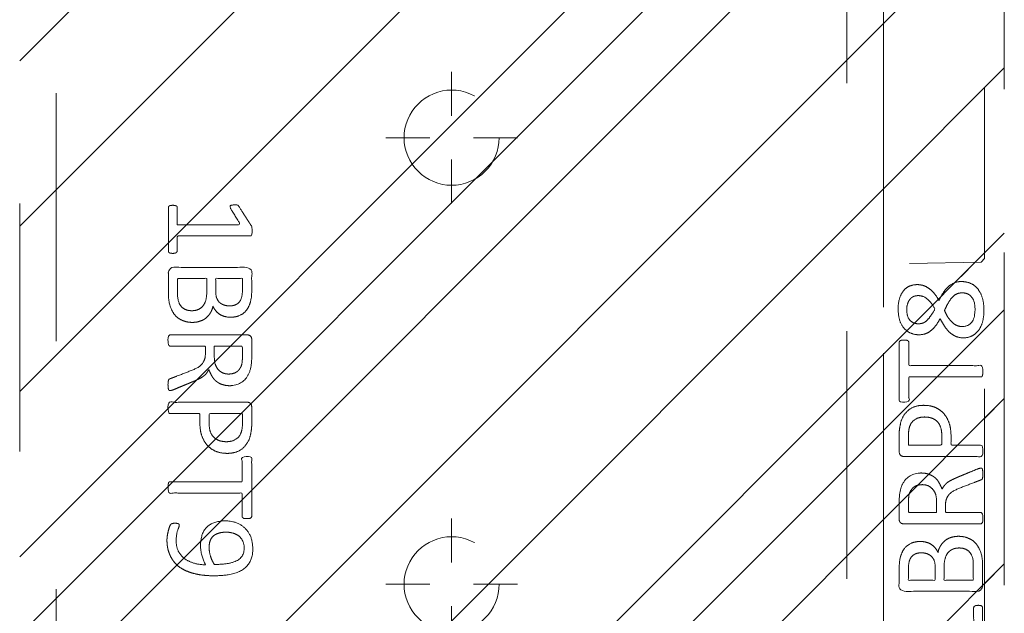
# Model space of a CAD drawing. Header units: inches. Extents: x -462 to -288, y -230 to 11.
# Tile 39 of 58: x -359.27 to -353.98, y -7.83 to -4.64. Entities that reach past the tile are written whole.
import ezdxf

# ---------------------------------------------------------------- set-up
doc = ezdxf.new("R2010")
doc.units = ezdxf.units.IN
doc.header["$LTSCALE"] = 32
doc.header["$MEASUREMENT"] = 0
doc.header["$PDMODE"] = 1
doc.header["$PDSIZE"] = -2
doc.linetypes.add('Dash Style-1', pattern=[0.083328, 0.041656, -0.041672])
for name, color, linetype, lineweight in [('DashLine', 7, 'Dash Style-1', 13), ('DashLineFill', 7, 'Dash Style-1', 13), ('Drawing', 7, 'Continuous', 18), ('Metal-DeskStructure', 7, 'Continuous', 13), ('None', 7, 'Continuous', 18), ('SolidLine', 7, 'Continuous', 15), ('WasteShelf_H', 7, 'Continuous', 18)]:
    doc.layers.add(name, color=color, linetype=linetype, lineweight=lineweight)
pattern_1 = [(45, (0, 0), (-1.61301565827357, 1.935715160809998), []), (45, (-1.0608, 1.0608), (-0.4723460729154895, 0.4167612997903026), [])]

# ---------------------------------------------------------------- blocks, each defined once
blk = doc.blocks.new('Group-46')
at = {"layer": 'DashLine'}
for p, q in [((0.0001991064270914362, 3.818897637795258), (0.0001991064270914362, 4.055118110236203)), ((-0.117911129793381, 3.700787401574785), (-0.3541316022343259, 3.700787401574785)), ((0.1183093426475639, 3.700787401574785), (0.3545298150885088, 3.700787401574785)), ((0.0001991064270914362, 3.582677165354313), (0.0001991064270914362, 3.346456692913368))]:
    blk.add_line(p, q, dxfattribs=at)
at = {"layer": 'DashLine', "flags": 128}
blk.add_lwpolyline([(-0.2557064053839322, 3.700787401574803), (-0.254474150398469, 3.725870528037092), (-0.2507892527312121, 3.750712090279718), (-0.2446871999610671, 3.775072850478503), (-0.2362267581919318, 3.798718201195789), (-0.2254894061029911, 3.821420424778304), (-0.2125785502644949, 3.842960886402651), (-0.1976185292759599, 3.863132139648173), (-0.180753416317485, 3.881739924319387), (-0.1621456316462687, 3.898605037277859), (-0.1419743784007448, 3.913565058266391), (-0.1204339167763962, 3.926475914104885), (-0.09773169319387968, 3.937213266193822), (-0.07408634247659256, 3.945673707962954), (-0.04972558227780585, 3.951775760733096), (-0.02488402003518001, 3.955460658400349), (0.0001991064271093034, 3.956692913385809), (0.02528223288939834, 3.955460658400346), (0.05012379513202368, 3.951775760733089), (0.07448455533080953, 3.945673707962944), (0.09812990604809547, 3.937213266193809), (0.1208321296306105, 3.926475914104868), (0.1423725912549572, 3.913565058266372), (0.1625438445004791, 3.898605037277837), (0.181151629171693, 3.881739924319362), (0.1980167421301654, 3.863132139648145), (0.2129767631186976, 3.842960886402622), (0.2258876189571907, 3.821420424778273), (0.2366249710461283, 3.798718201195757), (0.2450854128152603, 3.775072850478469), (0.2511874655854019, 3.750712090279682), (0.2548723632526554, 3.725870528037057), (0.2561046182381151, 3.700787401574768), (0.2548723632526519, 3.675704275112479), (0.251187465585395, 3.650862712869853), (0.24508541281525, 3.626501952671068), (0.2366249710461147, 3.602856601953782), (0.2258876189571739, 3.580154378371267), (0.2129767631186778, 3.55861391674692), (0.1980167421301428, 3.538442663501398), (0.1811516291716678, 3.519834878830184), (0.1625438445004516, 3.502969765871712), (0.1423725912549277, 3.488009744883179), (0.1208321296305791, 3.475098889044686), (0.09812990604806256, 3.464361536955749), (0.07448455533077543, 3.455901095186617), (0.05012379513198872, 3.449799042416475), (0.02528223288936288, 3.446114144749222), (0.0001991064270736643, 3.444881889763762), (-0.02488402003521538, 3.446114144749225), (-0.04972558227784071, 3.449799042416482), (-0.07408634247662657, 3.455901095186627), (-0.09773169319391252, 3.464361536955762), (-0.1204339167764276, 3.475098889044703), (-0.1419743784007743, 3.488009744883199), (-0.1621456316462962, 3.502969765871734), (-0.1807534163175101, 3.519834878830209), (-0.1976185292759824, 3.538442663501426), (-0.2125785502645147, 3.558613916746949), (-0.2254894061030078, 3.580154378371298), (-0.2362267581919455, 3.602856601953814), (-0.2446871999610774, 3.626501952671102), (-0.250789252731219, 3.650862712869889), (-0.2544741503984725, 3.675704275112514)], close=True, dxfattribs=at)
blk = doc.blocks.new('Group-47')
at = {"layer": 'DashLine'}
for p, q in [((0.0001991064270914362, 6.220472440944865), (0.0001991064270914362, 6.456692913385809)), ((-0.117911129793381, 6.102362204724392), (-0.3541316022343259, 6.102362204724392)), ((0.1183093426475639, 6.102362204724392), (0.3545298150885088, 6.102362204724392)), ((0.0001991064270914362, 5.984251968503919), (0.0001991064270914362, 5.748031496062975))]:
    blk.add_line(p, q, dxfattribs=at)
at = {"layer": 'DashLine', "flags": 128}
blk.add_lwpolyline([(-0.2557064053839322, 6.10236220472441), (-0.254474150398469, 6.127445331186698), (-0.2507892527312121, 6.152286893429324), (-0.2446871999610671, 6.17664765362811), (-0.2362267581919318, 6.200293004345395), (-0.2254894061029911, 6.22299522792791), (-0.2125785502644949, 6.244535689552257), (-0.1976185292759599, 6.264706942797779), (-0.180753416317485, 6.283314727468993), (-0.1621456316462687, 6.300179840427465), (-0.1419743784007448, 6.315139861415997), (-0.1204339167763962, 6.328050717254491), (-0.09773169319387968, 6.338788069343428), (-0.07408634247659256, 6.347248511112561), (-0.04972558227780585, 6.353350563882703), (-0.02488402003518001, 6.357035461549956), (0.0001991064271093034, 6.358267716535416), (0.02528223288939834, 6.357035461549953), (0.05012379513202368, 6.353350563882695), (0.07448455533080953, 6.34724851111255), (0.09812990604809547, 6.338788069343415), (0.1208321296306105, 6.328050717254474), (0.1423725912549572, 6.315139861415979), (0.1625438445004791, 6.300179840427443), (0.181151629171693, 6.283314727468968), (0.1980167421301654, 6.264706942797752), (0.2129767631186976, 6.244535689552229), (0.2258876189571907, 6.222995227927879), (0.2366249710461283, 6.200293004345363), (0.2450854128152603, 6.176647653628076), (0.2511874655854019, 6.152286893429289), (0.2548723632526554, 6.127445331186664), (0.2561046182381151, 6.102362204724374), (0.2548723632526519, 6.077279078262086), (0.251187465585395, 6.05243751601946), (0.24508541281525, 6.028076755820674), (0.2366249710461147, 6.004431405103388), (0.2258876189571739, 5.981729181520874), (0.2129767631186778, 5.960188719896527), (0.1980167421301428, 5.940017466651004), (0.1811516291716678, 5.921409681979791), (0.1625438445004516, 5.904544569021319), (0.1423725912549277, 5.889584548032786), (0.1208321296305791, 5.876673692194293), (0.09812990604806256, 5.865936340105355), (0.07448455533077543, 5.857475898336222), (0.05012379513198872, 5.851373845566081), (0.02528223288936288, 5.847688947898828), (0.0001991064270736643, 5.846456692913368), (-0.02488402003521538, 5.847688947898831), (-0.04972558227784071, 5.851373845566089), (-0.07408634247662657, 5.857475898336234), (-0.09773169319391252, 5.865936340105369), (-0.1204339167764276, 5.876673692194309), (-0.1419743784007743, 5.889584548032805), (-0.1621456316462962, 5.904544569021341), (-0.1807534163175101, 5.921409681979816), (-0.1976185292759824, 5.940017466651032), (-0.2125785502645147, 5.960188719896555), (-0.2254894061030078, 5.981729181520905), (-0.2362267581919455, 6.00443140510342), (-0.2446871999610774, 6.028076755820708), (-0.250789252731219, 6.052437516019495), (-0.2544741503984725, 6.07727907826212)], close=True, dxfattribs=at)
blk = doc.blocks.new('Group-49')
at = {"layer": 'SolidLine', "color": 7}
for points, knots in [([(1.282296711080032, 6.056467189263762), (1.31182291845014, 6.056467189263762), (1.370878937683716, 6.049085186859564), (1.426242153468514, 6.032475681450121), (1.474225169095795, 6.004793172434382), (1.509289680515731, 5.962348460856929), (1.531433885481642, 5.903292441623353), (1.531433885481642, 5.849774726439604), (1.525897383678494, 5.822092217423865), (1.517594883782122, 5.788873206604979), (1.509289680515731, 5.777800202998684), (1.498216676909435, 5.774109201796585), (1.481607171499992, 5.774109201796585), (1.472379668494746, 5.775954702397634), (1.466843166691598, 5.777800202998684), (1.464997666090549, 5.781491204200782), (1.464997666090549, 5.788873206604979), (1.470534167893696, 5.801791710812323), (1.477916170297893, 5.823937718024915), (1.481607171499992, 5.851618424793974), (1.481607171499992, 5.903292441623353), (1.455770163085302, 5.951275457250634), (1.413323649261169, 5.980801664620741), (1.356114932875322, 5.997411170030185), (1.322895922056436, 5.997411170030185), (1.333968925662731, 5.978956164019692), (1.350578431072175, 5.927283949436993), (1.350578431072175, 5.857154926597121), (1.330277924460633, 5.805482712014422), (1.295213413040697, 5.775954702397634), (1.247232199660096, 5.76119069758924), (1.18817618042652, 5.76119069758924), (1.134658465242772, 5.779645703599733), (1.094057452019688, 5.816555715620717), (1.070065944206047, 5.871918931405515), (1.070065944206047, 5.940202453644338), (1.082984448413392, 5.982647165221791), (1.110666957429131, 6.015866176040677), (1.147576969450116, 6.038012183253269), (1.195558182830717, 6.050930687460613), (1.250923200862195, 6.056467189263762), (1.282296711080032, 6.056467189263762)], [0, 0, 0, 0.05434160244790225, 0.1086832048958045, 0.1630248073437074, 0.2173664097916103, 0.2717080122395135, 0.3260496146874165, 0.3467486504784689, 0.3674476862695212, 0.4088457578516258, 0.4295447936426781, 0.4502438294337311, 0.4668030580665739, 0.4833622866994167, 0.4999215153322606, 0.5164807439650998, 0.5330399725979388, 0.5495992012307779, 0.566158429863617, 0.5827176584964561, 0.6125242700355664, 0.6423308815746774, 0.6721374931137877, 0.7019441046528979, 0.7019441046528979, 0.7212553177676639, 0.74056653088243, 0.7620234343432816, 0.7834803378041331, 0.8049372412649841, 0.8263941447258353, 0.8478510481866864, 0.8693079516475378, 0.8907648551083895, 0.912221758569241, 0.9268514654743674, 0.9414811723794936, 0.9561108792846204, 0.970740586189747, 0.9853702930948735, 1, 1, 1]), ([(1.276760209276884, 5.995565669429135), (1.232468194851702, 5.995565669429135), (1.141116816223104, 5.978957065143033), (1.116203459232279, 5.929129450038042), (1.116203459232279, 5.884837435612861), (1.132812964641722, 5.851618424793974), (1.160495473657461, 5.831319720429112), (1.195558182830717, 5.822092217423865), (1.234313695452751, 5.822092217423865), (1.267532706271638, 5.831319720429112), (1.291522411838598, 5.849774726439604), (1.304440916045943, 5.881146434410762), (1.304440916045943, 5.930974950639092), (1.28783321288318, 5.978956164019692), (1.276760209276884, 5.995565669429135)], [0, 0, 0, 0.06600660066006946, 0.1980198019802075, 0.2640264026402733, 0.3300330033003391, 0.3960396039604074, 0.4620462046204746, 0.5280528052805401, 0.6006600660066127, 0.6732673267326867, 0.7458745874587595, 0.8184818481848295, 0.9092409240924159, 1, 1, 1]), ([(1.101439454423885, 5.748206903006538), (1.107437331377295, 5.748206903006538), (1.118048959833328, 5.748206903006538), (1.123585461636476, 5.744515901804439), (1.127276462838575, 5.738979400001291), (1.127276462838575, 5.674387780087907), (1.127276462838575, 5.611641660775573), (1.321051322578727, 5.611641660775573), (1.518517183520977, 5.611641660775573), (1.522208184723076, 5.607950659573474), (1.524053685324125, 5.600568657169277), (1.525897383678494, 5.589495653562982), (1.525897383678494, 5.572886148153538), (1.524053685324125, 5.561813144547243), (1.522208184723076, 5.554431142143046), (1.518517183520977, 5.550740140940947), (1.321051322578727, 5.550740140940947), (1.127276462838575, 5.550740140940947), (1.127276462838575, 5.487994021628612), (1.127276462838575, 5.423402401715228), (1.123585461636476, 5.417865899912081), (1.118048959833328, 5.416020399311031), (1.108821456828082, 5.414174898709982), (1.095902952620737, 5.414174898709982), (1.084829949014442, 5.416020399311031), (1.079293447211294, 5.417865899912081), (1.075602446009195, 5.423402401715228), (1.075602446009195, 5.581190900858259), (1.075602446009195, 5.738979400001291), (1.079293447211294, 5.744515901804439), (1.084829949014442, 5.748206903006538), (1.095902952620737, 5.748206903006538), (1.101439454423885, 5.748206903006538)], [0, 0, 0, 0.003046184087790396, 0.005389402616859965, 0.007732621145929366, 0.01007583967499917, 0.08974412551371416, 0.08974412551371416, 0.3357786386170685, 0.3404650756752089, 0.3451515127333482, 0.3498379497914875, 0.3545243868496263, 0.3603824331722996, 0.3662404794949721, 0.3720985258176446, 0.3779565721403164, 0.6854997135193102, 0.6854997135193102, 0.7850850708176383, 0.7880140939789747, 0.7909431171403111, 0.7938721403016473, 0.7968011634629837, 0.798997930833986, 0.8011946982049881, 0.8033914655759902, 0.8055882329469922, 0.9912129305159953, 0.9934096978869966, 0.9956064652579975, 0.9978032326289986, 1, 1, 1]), ([(1.206631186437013, 5.398269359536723), (1.241695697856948, 5.398269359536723), (1.295213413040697, 5.376123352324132), (1.332123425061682, 5.335522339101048), (1.354269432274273, 5.276468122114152), (1.354269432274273, 5.209107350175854), (1.354269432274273, 5.184193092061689), (1.434547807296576, 5.184193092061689), (1.518517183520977, 5.184193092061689), (1.522208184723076, 5.180503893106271), (1.524053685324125, 5.173121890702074), (1.525897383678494, 5.162048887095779), (1.525897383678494, 5.145439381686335), (1.524053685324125, 5.134366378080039), (1.522208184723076, 5.126984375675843), (1.518517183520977, 5.123293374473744), (1.308132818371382, 5.123293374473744), (1.08852095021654, 5.123293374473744), (1.075602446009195, 5.138057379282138), (1.075602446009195, 5.195266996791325), (1.075602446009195, 5.258013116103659), (1.079293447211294, 5.28385012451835), (1.086675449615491, 5.320758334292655), (1.108821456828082, 5.357668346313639), (1.140194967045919, 5.385350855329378), (1.182639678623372, 5.398269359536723), (1.206631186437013, 5.398269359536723)], [0, 0, 0, 0.0662675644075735, 0.132535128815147, 0.1988026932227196, 0.2650702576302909, 0.3039664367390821, 0.3039664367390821, 0.4292971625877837, 0.4350595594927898, 0.4408219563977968, 0.4465843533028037, 0.4523467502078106, 0.456956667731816, 0.4615665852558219, 0.4661765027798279, 0.4707864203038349, 0.7289384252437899, 0.7450731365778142, 0.7612078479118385, 0.8451067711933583, 0.8709223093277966, 0.8967378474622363, 0.9225533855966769, 0.9483689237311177, 0.9741844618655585, 1, 1, 1]), ([(1.21216768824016, 5.335522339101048), (1.184485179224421, 5.335522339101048), (1.147576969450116, 5.315221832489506), (1.130967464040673, 5.285695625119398), (1.125430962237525, 5.254322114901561), (1.125430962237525, 5.210952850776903), (1.125430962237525, 5.184193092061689), (1.214935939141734, 5.184193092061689), (1.304440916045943, 5.184193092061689), (1.304440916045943, 5.210952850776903), (1.304440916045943, 5.263549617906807), (1.291522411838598, 5.300457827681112), (1.265687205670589, 5.324449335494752), (1.232468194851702, 5.335522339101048), (1.21216768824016, 5.335522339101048)], [0, 0, 0, 0.05309765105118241, 0.1061953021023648, 0.1592929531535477, 0.2123906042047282, 0.2979368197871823, 0.2979368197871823, 0.5840684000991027, 0.5840684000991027, 0.669614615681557, 0.7522109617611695, 0.834807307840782, 0.9174036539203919, 1, 1, 1]), ([(1.514826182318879, 5.060279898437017), (1.518517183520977, 5.060279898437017), (1.522208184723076, 5.058434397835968), (1.524053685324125, 5.051054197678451), (1.525897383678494, 5.038135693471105), (1.525897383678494, 5.019680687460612), (1.524053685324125, 5.008607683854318), (1.522208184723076, 5.00122568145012), (1.516671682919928, 4.997534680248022), (1.51113518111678, 4.995689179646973), (1.458539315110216, 4.975388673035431), (1.405943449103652, 4.955088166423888), (1.38748844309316, 4.947706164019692), (1.357960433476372, 4.932943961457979), (1.335814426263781, 4.910797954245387), (1.324741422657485, 4.881269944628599), (1.324741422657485, 4.84159168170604), (1.324741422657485, 4.822213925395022), (1.419783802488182, 4.822213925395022), (1.518517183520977, 4.822213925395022), (1.522208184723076, 4.818524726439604), (1.524053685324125, 4.811142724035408), (1.525897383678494, 4.800069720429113), (1.525897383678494, 4.783460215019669), (1.524053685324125, 4.772387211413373), (1.522208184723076, 4.765005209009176), (1.518517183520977, 4.761314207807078), (1.307210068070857, 4.761314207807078), (1.086675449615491, 4.761314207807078), (1.075602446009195, 4.77607821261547), (1.075602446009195, 4.831442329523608), (1.075602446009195, 4.896033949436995), (1.077447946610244, 4.918179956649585), (1.079293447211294, 4.927407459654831), (1.082984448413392, 4.953242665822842), (1.103284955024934, 4.993843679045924), (1.132812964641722, 5.019680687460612), (1.171566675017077, 5.034444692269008), (1.215858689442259, 5.034444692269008), (1.252768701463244, 5.021526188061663), (1.280451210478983, 4.999380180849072), (1.298904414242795, 4.966161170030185), (1.306286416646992, 4.947706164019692), (1.31182291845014, 4.958779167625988), (1.326586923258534, 4.97723417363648), (1.346887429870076, 4.991998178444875), (1.374569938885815, 5.00491668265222), (1.391179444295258, 5.012298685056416), (1.440084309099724, 5.032599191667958), (1.488989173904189, 5.0528996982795), (1.501907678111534, 5.058434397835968), (1.512980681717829, 5.060279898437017), (1.514826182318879, 5.060279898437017)], [0, 0, 0, 0.00401752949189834, 0.008035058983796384, 0.01205258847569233, 0.01607011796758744, 0.02008764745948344, 0.02410517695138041, 0.02812270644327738, 0.03214023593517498, 0.03214023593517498, 0.07095094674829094, 0.07095094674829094, 0.08463415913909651, 0.09831737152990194, 0.1120005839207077, 0.1256837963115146, 0.1387450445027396, 0.1387450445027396, 0.2028067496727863, 0.2052946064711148, 0.2077824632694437, 0.2102703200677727, 0.2127581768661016, 0.2147484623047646, 0.2167387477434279, 0.2187290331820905, 0.2207193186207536, 0.3326714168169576, 0.3396374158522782, 0.3466034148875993, 0.3918815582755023, 0.4075550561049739, 0.4232285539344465, 0.4232285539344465, 0.4666960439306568, 0.5101635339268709, 0.5536310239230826, 0.5970985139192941, 0.6405660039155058, 0.684033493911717, 0.7275009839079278, 0.77096847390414, 0.77096847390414, 0.798041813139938, 0.8251151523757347, 0.8521884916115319, 0.8792618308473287, 0.8792618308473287, 0.9581324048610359, 0.9581324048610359, 0.9790662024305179, 1, 1, 1]), ([(1.201094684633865, 4.971697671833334), (1.173412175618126, 4.971697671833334), (1.13834946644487, 4.947706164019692), (1.129121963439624, 4.920025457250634), (1.127276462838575, 4.910797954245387), (1.125430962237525, 4.888651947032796), (1.125430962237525, 4.847128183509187), (1.125430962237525, 4.822213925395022), (1.201095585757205, 4.822213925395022), (1.276760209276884, 4.822213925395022), (1.276760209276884, 4.850819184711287), (1.276760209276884, 4.903415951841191), (1.265687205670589, 4.936634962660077), (1.243541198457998, 4.960624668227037), (1.215858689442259, 4.971697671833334), (1.201094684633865, 4.971697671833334)], [0, 0, 0, 0.1425152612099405, 0.2850305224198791, 0.2850305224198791, 0.3309930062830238, 0.3769554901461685, 0.4458992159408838, 0.4458992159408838, 0.6552813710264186, 0.6552813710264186, 0.7344389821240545, 0.8008292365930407, 0.8672194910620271, 0.9336097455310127, 1, 1, 1]), ([(1.394870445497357, 4.693958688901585), (1.417014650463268, 4.693958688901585), (1.452079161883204, 4.682887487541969), (1.481607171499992, 4.664432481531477), (1.501907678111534, 4.636749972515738), (1.524053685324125, 4.586922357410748), (1.524053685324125, 4.479885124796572), (1.524053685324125, 4.413448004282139), (1.512980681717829, 4.398683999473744), (1.29982806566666, 4.398683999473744), (1.086675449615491, 4.398683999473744), (1.075602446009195, 4.413448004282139), (1.075602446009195, 4.471580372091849), (1.075602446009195, 4.562931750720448), (1.092211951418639, 4.614603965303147), (1.119894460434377, 4.647822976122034), (1.16234097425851, 4.666277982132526), (1.204785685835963, 4.666277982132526), (1.234313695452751, 4.658895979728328), (1.258305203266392, 4.644131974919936), (1.278605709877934, 4.620140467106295), (1.284142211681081, 4.60722196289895), (1.28783321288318, 4.625676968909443), (1.306286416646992, 4.657050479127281), (1.333968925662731, 4.681041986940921), (1.372724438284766, 4.693958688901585), (1.394870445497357, 4.693958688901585)], [0, 0, 0, 0.03145524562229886, 0.06291049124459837, 0.09436573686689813, 0.1258209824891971, 0.1887314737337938, 0.2661585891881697, 0.2758371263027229, 0.2855156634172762, 0.4355309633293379, 0.4452095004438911, 0.4548880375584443, 0.5214267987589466, 0.5746587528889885, 0.6278907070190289, 0.6811226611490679, 0.734354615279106, 0.762746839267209, 0.7911390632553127, 0.8195312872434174, 0.8479235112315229, 0.8479235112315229, 0.8859426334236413, 0.9239617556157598, 0.9619808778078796, 1, 1, 1]), ([(1.398561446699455, 4.63121347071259), (1.378260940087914, 4.63121347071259), (1.348732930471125, 4.618294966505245), (1.328432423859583, 4.594303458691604), (1.317359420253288, 4.5573952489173), (1.317359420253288, 4.4937254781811), (1.317359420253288, 4.457738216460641), (1.395792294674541, 4.457738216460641), (1.474225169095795, 4.457738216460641), (1.474225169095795, 4.501107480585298), (1.474225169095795, 4.585076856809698), (1.446542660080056, 4.618294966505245), (1.417014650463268, 4.63121347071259), (1.398561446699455, 4.63121347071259)], [0, 0, 0, 0.07915587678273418, 0.1583117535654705, 0.2374676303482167, 0.3166235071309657, 0.4195261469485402, 0.4195261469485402, 0.6437985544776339, 0.6437985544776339, 0.7678094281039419, 0.8839047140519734, 0.9419523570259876, 1, 1, 1]), ([(1.195558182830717, 4.605376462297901), (1.178948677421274, 4.605376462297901), (1.153113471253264, 4.596148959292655), (1.134658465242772, 4.575848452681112), (1.125430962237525, 4.544476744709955), (1.125430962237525, 4.489111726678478), (1.125430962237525, 4.457738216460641), (1.197404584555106, 4.457738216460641), (1.269378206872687, 4.457738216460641), (1.269378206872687, 4.491879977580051), (1.269378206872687, 4.548167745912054), (1.258305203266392, 4.577693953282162), (1.23800469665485, 4.596148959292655), (1.210322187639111, 4.605376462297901), (1.195558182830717, 4.605376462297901)], [0, 0, 0, 0.07449877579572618, 0.1489975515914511, 0.2234963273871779, 0.2979951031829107, 0.3954165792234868, 0.3954165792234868, 0.6189101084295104, 0.6189101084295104, 0.7249275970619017, 0.7936956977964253, 0.862463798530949, 0.9312318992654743, 1, 1, 1]), ([(1.500062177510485, 4.322850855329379), (1.507444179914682, 4.322850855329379), (1.52128543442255, 4.320082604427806), (1.524053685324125, 4.311777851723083), (1.524053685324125, 4.192744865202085), (1.524053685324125, 4.073711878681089), (1.522208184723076, 4.070020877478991), (1.516671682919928, 4.066329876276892), (1.507444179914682, 4.064484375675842), (1.494525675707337, 4.064484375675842), (1.48529817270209, 4.066329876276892), (1.479761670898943, 4.068175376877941), (1.476070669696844, 4.073711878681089), (1.476070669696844, 4.122616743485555), (1.476070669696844, 4.169676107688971), (1.306287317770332, 4.169676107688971), (1.136503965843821, 4.169676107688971), (1.16234007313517, 4.126307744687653), (1.18817618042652, 4.082939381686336), (1.190021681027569, 4.077402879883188), (1.191867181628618, 4.068175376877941), (1.18817618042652, 4.064484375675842), (1.177103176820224, 4.062638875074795), (1.164647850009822, 4.062638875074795), (1.154958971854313, 4.062638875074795), (1.149422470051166, 4.064484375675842), (1.145731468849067, 4.068175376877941), (1.143885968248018, 4.07186637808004), (1.110666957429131, 4.123539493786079), (1.077447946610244, 4.175212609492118), (1.075602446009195, 4.177058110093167), (1.075602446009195, 4.180749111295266), (1.073756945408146, 4.186285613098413), (1.073756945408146, 4.203356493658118), (1.073756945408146, 4.22135012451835), (1.077447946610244, 4.226886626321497), (1.081138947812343, 4.228732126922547), (1.279527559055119, 4.228732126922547), (1.476070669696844, 4.228732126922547), (1.476070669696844, 4.26933223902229), (1.476070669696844, 4.313623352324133), (1.479761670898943, 4.317314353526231), (1.48529817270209, 4.32100535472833), (1.494525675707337, 4.322850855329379), (1.500062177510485, 4.322850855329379)], [0, 0, 0, 0.002610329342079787, 0.007830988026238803, 0.01044131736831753, 0.1761946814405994, 0.1788050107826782, 0.1814153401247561, 0.1840256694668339, 0.1866359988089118, 0.1885937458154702, 0.1905514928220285, 0.1925092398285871, 0.194466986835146, 0.2443885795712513, 0.2443885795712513, 0.4244984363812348, 0.4244984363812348, 0.4780496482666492, 0.4780496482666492, 0.4842405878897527, 0.4904315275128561, 0.4966224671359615, 0.5028134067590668, 0.5070707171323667, 0.5109409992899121, 0.5148112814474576, 0.5186815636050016, 0.5186815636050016, 0.576294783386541, 0.576294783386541, 0.5787425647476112, 0.5811903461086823, 0.5836381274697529, 0.590247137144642, 0.5931844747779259, 0.5961218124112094, 0.599059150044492, 0.9118813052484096, 0.9118813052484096, 0.9765012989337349, 0.9823759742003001, 0.9882506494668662, 0.9941253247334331, 1, 1, 1])]:
    blk.add_open_spline(points, degree=2, knots=knots, dxfattribs=at)
blk = doc.blocks.new('1BRPT9-Bracket (2D)')
at = {"layer": 'DashLineFill', "linetype": 'Continuous', "lineweight": 13}
h = blk.add_hatch(dxfattribs=at)
h.set_pattern_fill('Steel', color=253, style=0, pattern_type=2)
h.set_pattern_definition(pattern_1)
edge = h.paths.add_edge_path()
edge.add_arc((1.677931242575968, -8.488188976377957), 0.2519685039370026, 269.999999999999, 360.0000000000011)
edge.add_line((1.929899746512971, -8.488188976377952), (1.929899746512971, -7.480314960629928))
edge.add_line((1.929899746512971, -7.480314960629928), (2.323600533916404, -7.480314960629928))
edge.add_line((2.323600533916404, -7.480314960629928), (2.323600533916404, 7.461135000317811))
edge.add_line((2.323600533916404, 7.461135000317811), (1.929899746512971, 7.480314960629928))
edge.add_line((1.929899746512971, 7.480314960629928), (1.929899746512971, 8.488188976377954))
edge.add_arc((1.677931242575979, 8.488188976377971), 0.2519685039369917, 359.999999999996, 450.0000000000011)
edge.add_line((1.677931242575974, 8.740157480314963), (-2.32206875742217, 8.740157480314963))
edge.add_line((-2.32206875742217, 8.740157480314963), (-2.32206875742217, -8.74015748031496))
edge.add_line((-2.32206875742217, -8.74015748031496), (1.677931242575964, -8.74015748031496))
at = {"layer": 'DashLineFill'}
for p, q in [((-2.125218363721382, 8.740157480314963), (-2.125218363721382, -8.74015748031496)), ((2.126750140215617, 7.461135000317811), (2.126750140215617, -7.480314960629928))]:
    blk.add_line(p, q, dxfattribs=at)
at = {"layer": 'DashLineFill', "flags": 128}
blk.add_lwpolyline([(1.677931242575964, -8.74015748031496, 0.4142135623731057), (1.929899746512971, -8.488188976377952), (1.929899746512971, -7.480314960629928), (2.323600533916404, -7.480314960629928), (2.323600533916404, 7.461135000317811), (1.929899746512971, 7.480314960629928), (1.929899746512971, 8.488188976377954, 0.4142135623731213), (1.677931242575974, 8.740157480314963), (-2.32206875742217, 8.740157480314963), (-2.32206875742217, -8.74015748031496)], format="xyb", close=True, dxfattribs=at)
at = {"layer": 'DashLineFill', "linetype": 'Continuous', "lineweight": 5}
for p in [(0.0001991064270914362, 6.102362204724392), (0.0001991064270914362, 3.700787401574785)]:
    blk.add_point(p, dxfattribs=at)
at = {"layer": 'Metal-DeskStructure', "color": 7}
for name in ['Group-47', 'Group-46']:
    blk.add_blockref(name, (0, 0), dxfattribs=at)
at = {"layer": 'SolidLine', "color": 7}
blk.add_blockref('Group-49', (0, 0), dxfattribs=at)
blk = doc.blocks.new('Group-57')
at = {"layer": 'WasteShelf_H', "color": 7}
for points, knots in [([(-2.831571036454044, 6.215406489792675), (-2.838953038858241, 6.215406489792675), (-2.852794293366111, 6.218174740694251), (-2.855562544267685, 6.226479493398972), (-2.855562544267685, 6.345512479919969), (-2.855562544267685, 6.464545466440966), (-2.853717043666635, 6.468236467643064), (-2.848180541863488, 6.471927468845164), (-2.838953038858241, 6.473772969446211), (-2.826034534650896, 6.473772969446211), (-2.816807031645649, 6.471927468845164), (-2.811270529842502, 6.470081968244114), (-2.807579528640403, 6.464545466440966), (-2.807579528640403, 6.4156406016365), (-2.807579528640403, 6.368581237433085), (-2.637796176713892, 6.368581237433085), (-2.46801282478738, 6.368581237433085), (-2.49384893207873, 6.411949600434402), (-2.51968503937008, 6.45531796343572), (-2.521530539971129, 6.460854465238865), (-2.523376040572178, 6.470081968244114), (-2.51968503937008, 6.473772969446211), (-2.508612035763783, 6.475618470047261), (-2.496156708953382, 6.475618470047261), (-2.486467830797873, 6.475618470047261), (-2.480931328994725, 6.473772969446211), (-2.477240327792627, 6.470081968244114), (-2.475394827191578, 6.466390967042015), (-2.442175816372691, 6.414717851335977), (-2.408956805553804, 6.363044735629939), (-2.407111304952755, 6.361199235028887), (-2.407111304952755, 6.357508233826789), (-2.405265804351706, 6.35197173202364), (-2.405265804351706, 6.334900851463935), (-2.405265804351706, 6.316907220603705), (-2.408956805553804, 6.311370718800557), (-2.412647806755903, 6.309525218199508), (-2.611036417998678, 6.309525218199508), (-2.807579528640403, 6.309525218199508), (-2.807579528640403, 6.268925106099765), (-2.807579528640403, 6.224633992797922), (-2.811270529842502, 6.220942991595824), (-2.816807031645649, 6.217251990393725), (-2.826034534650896, 6.215406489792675), (-2.831571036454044, 6.215406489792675)], [0, 0, 0, 0.00261032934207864, 0.007830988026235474, 0.0104413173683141, 0.1761946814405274, 0.178805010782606, 0.181415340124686, 0.1840256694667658, 0.1866359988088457, 0.1885937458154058, 0.1905514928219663, 0.1925092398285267, 0.1944669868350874, 0.244388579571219, 0.244388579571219, 0.4244984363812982, 0.4244984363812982, 0.4780496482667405, 0.4780496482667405, 0.4842405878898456, 0.490431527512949, 0.4966224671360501, 0.5028134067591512, 0.507070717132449, 0.5109409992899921, 0.514811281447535, 0.5186815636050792, 0.5186815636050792, 0.5762947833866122, 0.5762947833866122, 0.5787425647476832, 0.5811903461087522, 0.5836381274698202, 0.5902471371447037, 0.593184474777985, 0.5961218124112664, 0.5990591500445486, 0.9118813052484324, 0.9118813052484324, 0.9765012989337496, 0.9823759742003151, 0.9882506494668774, 0.9941253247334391, 1, 1, 1]), ([(-2.726379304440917, 5.84429865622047), (-2.748523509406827, 5.84429865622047), (-2.783588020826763, 5.855369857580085), (-2.813116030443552, 5.873824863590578), (-2.833416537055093, 5.901507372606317), (-2.855562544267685, 5.951334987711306), (-2.855562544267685, 6.058372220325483), (-2.855562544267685, 6.124809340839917), (-2.844489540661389, 6.13957334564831), (-2.63133692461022, 6.13957334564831), (-2.41818430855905, 6.13957334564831), (-2.407111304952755, 6.124809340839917), (-2.407111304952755, 6.066676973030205), (-2.407111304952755, 5.975325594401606), (-2.423720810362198, 5.923653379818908), (-2.451403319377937, 5.890434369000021), (-2.49384983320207, 5.871979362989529), (-2.536294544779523, 5.871979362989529), (-2.565822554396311, 5.879361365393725), (-2.589814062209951, 5.89412537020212), (-2.610114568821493, 5.91811687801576), (-2.615651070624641, 5.931035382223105), (-2.61934207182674, 5.912580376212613), (-2.637795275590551, 5.881206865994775), (-2.665477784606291, 5.857215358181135), (-2.704233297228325, 5.84429865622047), (-2.726379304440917, 5.84429865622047)], [0, 0, 0, 0.03145524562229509, 0.06291049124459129, 0.09436573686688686, 0.1258209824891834, 0.1887314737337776, 0.2661585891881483, 0.2758371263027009, 0.2855156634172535, 0.4355309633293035, 0.4452095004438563, 0.4548880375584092, 0.5214267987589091, 0.5746587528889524, 0.627890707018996, 0.6811226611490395, 0.7343546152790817, 0.7627468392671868, 0.7911390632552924, 0.8195312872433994, 0.8479235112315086, 0.8479235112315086, 0.8859426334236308, 0.9239617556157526, 0.9619808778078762, 1, 1, 1]), ([(-2.730070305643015, 5.907043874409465), (-2.709769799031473, 5.907043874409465), (-2.680241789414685, 5.919962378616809), (-2.659941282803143, 5.94395388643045), (-2.648868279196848, 5.980862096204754), (-2.648868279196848, 6.044531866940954), (-2.648868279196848, 6.080519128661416), (-2.727301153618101, 6.080519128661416), (-2.805734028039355, 6.080519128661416), (-2.805734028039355, 6.037149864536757), (-2.805734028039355, 5.953180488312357), (-2.778051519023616, 5.919962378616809), (-2.748523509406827, 5.907043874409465), (-2.730070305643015, 5.907043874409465)], [0, 0, 0, 0.07915587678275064, 0.1583117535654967, 0.2374676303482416, 0.3166235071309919, 0.419526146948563, 0.419526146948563, 0.6437985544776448, 0.6437985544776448, 0.7678094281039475, 0.8839047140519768, 0.941952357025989, 1, 1, 1]), ([(-2.527067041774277, 5.932880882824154), (-2.510457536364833, 5.932880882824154), (-2.484622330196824, 5.942108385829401), (-2.466167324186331, 5.962408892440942), (-2.456939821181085, 5.9937806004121), (-2.456939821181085, 6.049145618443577), (-2.456939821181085, 6.080519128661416), (-2.528913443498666, 6.080519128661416), (-2.600887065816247, 6.080519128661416), (-2.600887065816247, 6.046377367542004), (-2.600887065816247, 5.990089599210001), (-2.589814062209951, 5.960563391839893), (-2.56951355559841, 5.942108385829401), (-2.541831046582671, 5.932880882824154), (-2.527067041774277, 5.932880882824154)], [0, 0, 0, 0.07449877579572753, 0.1489975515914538, 0.2234963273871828, 0.2979951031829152, 0.3954165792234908, 0.3954165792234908, 0.6189101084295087, 0.6189101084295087, 0.7249275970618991, 0.7936956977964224, 0.8624637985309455, 0.9312318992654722, 1, 1, 1]), ([(-2.846335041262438, 5.477977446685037), (-2.850026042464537, 5.477977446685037), (-2.853717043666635, 5.479822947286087), (-2.855562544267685, 5.487203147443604), (-2.857406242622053, 5.500121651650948), (-2.857406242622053, 5.518576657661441), (-2.855562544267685, 5.529649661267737), (-2.853717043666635, 5.537031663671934), (-2.848180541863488, 5.540722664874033), (-2.842644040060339, 5.542568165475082), (-2.790048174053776, 5.562868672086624), (-2.737452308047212, 5.583169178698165), (-2.71899730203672, 5.590551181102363), (-2.689469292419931, 5.605313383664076), (-2.66732328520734, 5.627459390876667), (-2.656250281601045, 5.656987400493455), (-2.656250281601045, 5.696665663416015), (-2.656250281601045, 5.716043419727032), (-2.751292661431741, 5.716043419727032), (-2.850026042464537, 5.716043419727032), (-2.853717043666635, 5.719732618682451), (-2.855562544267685, 5.727114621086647), (-2.857406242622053, 5.738187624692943), (-2.857406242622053, 5.754797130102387), (-2.855562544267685, 5.765870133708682), (-2.853717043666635, 5.773252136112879), (-2.850026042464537, 5.776943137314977), (-2.638718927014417, 5.776943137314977), (-2.41818430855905, 5.776943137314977), (-2.407111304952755, 5.762179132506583), (-2.407111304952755, 5.706815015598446), (-2.407111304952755, 5.642223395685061), (-2.408956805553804, 5.62007738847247), (-2.410802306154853, 5.610849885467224), (-2.414493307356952, 5.585014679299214), (-2.434793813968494, 5.544413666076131), (-2.464321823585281, 5.518576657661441), (-2.503075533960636, 5.503812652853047), (-2.547367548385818, 5.503812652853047), (-2.584277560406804, 5.516731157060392), (-2.611960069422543, 5.538877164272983), (-2.630413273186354, 5.57209617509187), (-2.637795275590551, 5.590551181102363), (-2.6433317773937, 5.579478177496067), (-2.658095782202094, 5.561023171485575), (-2.678396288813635, 5.546259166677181), (-2.706078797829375, 5.533340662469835), (-2.722688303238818, 5.525958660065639), (-2.771593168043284, 5.505658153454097), (-2.820498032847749, 5.485357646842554), (-2.833416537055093, 5.479822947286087), (-2.844489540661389, 5.477977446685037), (-2.846335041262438, 5.477977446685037)], [0, 0, 0, 0.00401752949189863, 0.008035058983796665, 0.01205258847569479, 0.01607011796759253, 0.02008764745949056, 0.02410517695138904, 0.02812270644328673, 0.03214023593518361, 0.03214023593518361, 0.0709509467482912, 0.0709509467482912, 0.08463415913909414, 0.0983173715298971, 0.1120005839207, 0.125683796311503, 0.1387450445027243, 0.1387450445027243, 0.2028067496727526, 0.2052946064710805, 0.2077824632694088, 0.2102703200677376, 0.2127581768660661, 0.2147484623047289, 0.2167387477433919, 0.2187290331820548, 0.2207193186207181, 0.3326714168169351, 0.3396374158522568, 0.3466034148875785, 0.3918815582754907, 0.4075550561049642, 0.4232285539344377, 0.4232285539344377, 0.4666960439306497, 0.5101635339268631, 0.5536310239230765, 0.5970985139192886, 0.6405660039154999, 0.6840334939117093, 0.7275009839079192, 0.7709684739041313, 0.7709684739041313, 0.7980418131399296, 0.8251151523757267, 0.8521884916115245, 0.8792618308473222, 0.8792618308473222, 0.9581324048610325, 0.9581324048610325, 0.979066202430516, 1, 1, 1]), ([(-2.532603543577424, 5.566559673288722), (-2.504921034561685, 5.566559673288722), (-2.46985832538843, 5.590551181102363), (-2.460630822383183, 5.618231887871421), (-2.458785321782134, 5.627459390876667), (-2.456939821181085, 5.649605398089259), (-2.456939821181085, 5.691129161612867), (-2.456939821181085, 5.716043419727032), (-2.532604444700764, 5.716043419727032), (-2.608269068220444, 5.716043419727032), (-2.608269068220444, 5.687438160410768), (-2.608269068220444, 5.634841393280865), (-2.597196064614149, 5.601622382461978), (-2.575050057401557, 5.577632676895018), (-2.547367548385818, 5.566559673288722), (-2.532603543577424, 5.566559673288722)], [0, 0, 0, 0.1425152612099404, 0.2850305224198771, 0.2850305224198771, 0.3309930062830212, 0.3769554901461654, 0.4458992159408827, 0.4458992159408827, 0.6552813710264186, 0.6552813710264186, 0.7344389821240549, 0.800829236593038, 0.8672194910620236, 0.9336097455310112, 1, 1, 1]), ([(-2.538140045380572, 5.13998798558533), (-2.573204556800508, 5.13998798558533), (-2.626722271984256, 5.162133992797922), (-2.663632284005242, 5.202735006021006), (-2.685778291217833, 5.261789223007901), (-2.685778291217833, 5.329149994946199), (-2.685778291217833, 5.354064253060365), (-2.766056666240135, 5.354064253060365), (-2.850026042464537, 5.354064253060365), (-2.853717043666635, 5.357753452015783), (-2.855562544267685, 5.36513545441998), (-2.857406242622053, 5.376208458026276), (-2.857406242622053, 5.392817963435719), (-2.855562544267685, 5.403890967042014), (-2.853717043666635, 5.411272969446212), (-2.850026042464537, 5.41496397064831), (-2.639641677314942, 5.41496397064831), (-2.4200298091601, 5.41496397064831), (-2.407111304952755, 5.400199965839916), (-2.407111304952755, 5.342990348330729), (-2.407111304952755, 5.280244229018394), (-2.410802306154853, 5.254407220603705), (-2.41818430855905, 5.2174990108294), (-2.440330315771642, 5.180588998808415), (-2.471703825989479, 5.152906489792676), (-2.514148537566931, 5.13998798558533), (-2.538140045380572, 5.13998798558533)], [0, 0, 0, 0.06626756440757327, 0.132535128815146, 0.198802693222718, 0.26507025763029, 0.3039664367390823, 0.3039664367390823, 0.4292971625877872, 0.4350595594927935, 0.4408219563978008, 0.4465843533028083, 0.4523467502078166, 0.4569566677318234, 0.4615665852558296, 0.4661765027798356, 0.4707864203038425, 0.7289384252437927, 0.7450731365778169, 0.7612078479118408, 0.8451067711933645, 0.8709223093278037, 0.8967378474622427, 0.9225533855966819, 0.948368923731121, 0.9741844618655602, 1, 1, 1]), ([(-2.54367654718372, 5.202735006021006), (-2.515994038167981, 5.202735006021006), (-2.479085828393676, 5.223035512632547), (-2.462476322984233, 5.252561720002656), (-2.456939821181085, 5.283935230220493), (-2.456939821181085, 5.32730449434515), (-2.456939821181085, 5.354064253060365), (-2.546444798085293, 5.354064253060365), (-2.635949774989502, 5.354064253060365), (-2.635949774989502, 5.32730449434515), (-2.635949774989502, 5.274707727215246), (-2.623031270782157, 5.237799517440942), (-2.597196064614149, 5.213808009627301), (-2.563977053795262, 5.202735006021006), (-2.54367654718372, 5.202735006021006)], [0, 0, 0, 0.0530976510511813, 0.1061953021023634, 0.1592929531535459, 0.2123906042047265, 0.2979368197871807, 0.2979368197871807, 0.5840684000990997, 0.5840684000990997, 0.6696146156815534, 0.7522109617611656, 0.8348073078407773, 0.9174036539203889, 1, 1, 1]), ([(-2.432948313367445, 4.790050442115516), (-2.438946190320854, 4.790050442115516), (-2.449557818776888, 4.790050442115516), (-2.455094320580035, 4.793741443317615), (-2.458785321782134, 4.799277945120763), (-2.458785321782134, 4.863869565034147), (-2.458785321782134, 4.926615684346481), (-2.652560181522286, 4.926615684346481), (-2.850026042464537, 4.926615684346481), (-2.853717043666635, 4.93030668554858), (-2.855562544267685, 4.937688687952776), (-2.857406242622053, 4.948761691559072), (-2.857406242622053, 4.965371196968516), (-2.855562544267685, 4.976444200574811), (-2.853717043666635, 4.983826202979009), (-2.850026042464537, 4.987517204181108), (-2.652560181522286, 4.987517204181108), (-2.458785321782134, 4.987517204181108), (-2.458785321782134, 5.050263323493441), (-2.458785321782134, 5.114854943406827), (-2.455094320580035, 5.120391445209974), (-2.449557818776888, 5.122236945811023), (-2.440330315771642, 5.124082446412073), (-2.427411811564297, 5.124082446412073), (-2.416338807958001, 5.122236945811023), (-2.410802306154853, 5.120391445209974), (-2.407111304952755, 5.114854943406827), (-2.407111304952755, 4.957066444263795), (-2.407111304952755, 4.799277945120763), (-2.410802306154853, 4.793741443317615), (-2.416338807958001, 4.790050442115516), (-2.427411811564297, 4.790050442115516), (-2.432948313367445, 4.790050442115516)], [0, 0, 0, 0.00304618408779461, 0.005389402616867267, 0.007732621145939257, 0.01007583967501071, 0.08974412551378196, 0.08974412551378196, 0.3357786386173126, 0.3404650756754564, 0.3451515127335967, 0.3498379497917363, 0.3545243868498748, 0.3603824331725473, 0.3662404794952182, 0.3720985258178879, 0.3779565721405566, 0.6854997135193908, 0.6854997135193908, 0.7850850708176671, 0.788014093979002, 0.790943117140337, 0.7938721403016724, 0.7968011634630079, 0.7989979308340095, 0.8011946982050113, 0.8033914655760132, 0.805588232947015, 0.9912129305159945, 0.9934096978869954, 0.9956064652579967, 0.9978032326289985, 1, 1, 1]), ([(-2.741141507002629, 4.474408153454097), (-2.768824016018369, 4.474408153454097), (-2.814961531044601, 4.494708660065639), (-2.846335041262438, 4.535309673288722), (-2.8629427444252, 4.592518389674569), (-2.8629427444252, 4.66264741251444), (-2.848180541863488, 4.71801062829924), (-2.818652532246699, 4.756766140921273), (-2.778051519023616, 4.777066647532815), (-2.730070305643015, 4.777066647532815), (-2.695005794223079, 4.762302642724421), (-2.665477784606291, 4.736465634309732), (-2.639640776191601, 4.697710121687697), (-2.626722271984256, 4.673720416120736), (-2.615651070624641, 4.695864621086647), (-2.591659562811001, 4.727238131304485), (-2.563977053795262, 4.749384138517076), (-2.532603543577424, 4.760457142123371), (-2.490158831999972, 4.760457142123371), (-2.449557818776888, 4.743847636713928), (-2.41818430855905, 4.708783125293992), (-2.401574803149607, 4.657110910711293), (-2.401574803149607, 4.586981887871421), (-2.41818430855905, 4.537155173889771), (-2.445866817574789, 4.505781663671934), (-2.482776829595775, 4.49101765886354), (-2.523376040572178, 4.49101765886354), (-2.554749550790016, 4.502090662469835), (-2.584277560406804, 4.524236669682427), (-2.610114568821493, 4.555610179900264), (-2.621185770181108, 4.577754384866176), (-2.654404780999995, 4.500246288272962), (-2.720842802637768, 4.474408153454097), (-2.741141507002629, 4.474408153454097)], [0, 0, 0, 0.04094521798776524, 0.08189043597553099, 0.1228356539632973, 0.1637808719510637, 0.2006315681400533, 0.2374822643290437, 0.2743329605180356, 0.3111836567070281, 0.3382051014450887, 0.3652265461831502, 0.3922479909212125, 0.419269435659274, 0.419269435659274, 0.4438221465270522, 0.4683748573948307, 0.4929275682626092, 0.5174802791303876, 0.5493964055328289, 0.5813125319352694, 0.6132286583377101, 0.64514478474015, 0.6770609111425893, 0.7089770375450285, 0.7408931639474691, 0.7728092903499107, 0.7994082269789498, 0.8260071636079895, 0.8526061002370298, 0.8792050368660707, 0.8792050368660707, 0.969801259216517, 1, 1, 1]), ([(-2.746678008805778, 4.535309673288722), (-2.730070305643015, 4.535309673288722), (-2.704233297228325, 4.546382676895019), (-2.682087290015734, 4.570372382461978), (-2.661786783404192, 4.605436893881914), (-2.650713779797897, 4.629428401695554), (-2.659941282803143, 4.651574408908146), (-2.682087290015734, 4.684793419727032), (-2.704233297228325, 4.705092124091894), (-2.730070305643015, 4.716165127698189), (-2.814961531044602, 4.716166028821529), (-2.814961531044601, 4.579599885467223), (-2.778051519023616, 4.535309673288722), (-2.746678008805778, 4.535309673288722)], [0, 0, 0, 0.06216596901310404, 0.1243319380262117, 0.1864979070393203, 0.2486638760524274, 0.2486638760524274, 0.3051080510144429, 0.3615522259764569, 0.4179964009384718, 0.4744405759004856, 0.7425831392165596, 0.8712915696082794, 1, 1, 1]), ([(-2.510457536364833, 4.550073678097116), (-2.49569533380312, 4.550073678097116), (-2.473549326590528, 4.559301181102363), (-2.456939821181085, 4.579599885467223), (-2.447712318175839, 4.607282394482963), (-2.447712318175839, 4.66264741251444), (-2.480931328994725, 4.701401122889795), (-2.525221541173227, 4.701401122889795), (-2.547367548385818, 4.692173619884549), (-2.56766805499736, 4.671874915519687), (-2.587968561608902, 4.6423469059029), (-2.599041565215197, 4.622046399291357), (-2.580586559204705, 4.586981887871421), (-2.536294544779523, 4.550073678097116), (-2.510457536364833, 4.550073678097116)], [0, 0, 0, 0.06481896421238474, 0.1296379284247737, 0.1944568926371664, 0.2592758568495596, 0.3889137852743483, 0.518551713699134, 0.5833746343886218, 0.648197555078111, 0.7130204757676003, 0.7778433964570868, 0.7778433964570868, 0.8889216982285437, 1, 1, 1])]:
    blk.add_open_spline(points, degree=2, knots=knots, dxfattribs=at)
blk = doc.blocks.new('1BRPT8_Cover (2D)')
at = {"layer": 'DashLineFill', "linetype": 'Continuous', "lineweight": 13}
h = blk.add_hatch(dxfattribs=at)
h.set_pattern_fill('Steel', color=253, style=0, pattern_type=2)
h.set_pattern_definition(pattern_1)
h.paths.add_polyline_path([(-1.594488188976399, -8.763779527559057), (-2.322834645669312, -8.763779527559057), (-2.322834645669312, -8.751066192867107), (-2.826068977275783, -8.742282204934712), (-2.866441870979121, -8.70280193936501), (-2.866441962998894, -6.672971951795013), (-2.84717538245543, -6.653289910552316), (-2.322834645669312, -6.644137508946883), (-2.322834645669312, -6.584208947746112), (-2.847175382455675, -6.575056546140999), (-2.866441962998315, -6.555374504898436), (-2.866441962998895, -4.468247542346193), (-2.847175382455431, -4.448565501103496), (-2.322834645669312, -4.439413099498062), (-2.322834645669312, -4.37948453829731), (-2.847175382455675, -4.370332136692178), (-2.866441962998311, -4.350650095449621), (-2.866441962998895, -2.263523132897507), (-2.847175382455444, -2.243841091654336), (-2.322834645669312, -2.234688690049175), (-2.322834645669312, -2.174760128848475), (-2.847175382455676, -2.165607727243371), (-2.866441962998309, -2.145925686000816), (-2.866441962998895, -0.05879872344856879), (-2.847175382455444, -0.03911668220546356), (-2.322834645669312, -0.02996428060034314), (-2.322834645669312, 0.02996428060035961), (-2.847175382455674, 0.03911668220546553), (-2.866441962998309, 0.05879872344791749), (-2.866441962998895, 2.145925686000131), (-2.847175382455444, 2.165607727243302), (-2.322834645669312, 2.174760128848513), (-2.322834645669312, 2.234688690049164), (-2.847175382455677, 2.243841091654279), (-2.866441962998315, 2.263523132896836), (-2.866441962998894, 4.350650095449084), (-2.84717538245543, 4.37033213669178), (-2.322834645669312, 4.379484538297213), (-2.322834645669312, 4.439413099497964), (-2.847175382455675, 4.448565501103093), (-2.866441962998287, 4.46824754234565), (-2.865499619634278, 6.55537450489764), (-2.84717538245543, 6.575056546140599), (-2.322834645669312, 6.584208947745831), (-2.322834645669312, 6.644137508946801), (-2.847175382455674, 6.653289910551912), (-2.866441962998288, 6.672971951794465), (-2.866441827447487, 8.702801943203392), (-2.826068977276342, 8.742282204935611), (-1.594488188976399, 8.763779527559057), (-1.594488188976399, 8.858267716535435), (-2.97244094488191, 8.858267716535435), (-2.97244094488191, -8.858267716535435), (-1.594488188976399, -8.858267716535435)])
h = blk.add_hatch(dxfattribs=at)
h.set_pattern_fill('Steel', color=253, style=0, pattern_type=2)
h.set_pattern_definition(pattern_1)
h.paths.add_polyline_path([(-2.322834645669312, 8.858267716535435), (-2.322834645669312, -8.858267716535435), (-2.97244094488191, -8.858267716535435), (-2.97244094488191, 8.858267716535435)])
at = {"layer": 'DashLineFill', "flags": 128}
for points in [[(-1.594488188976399, -8.763779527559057), (-2.322834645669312, -8.763779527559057), (-2.322834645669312, -8.751066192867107), (-2.826068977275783, -8.742282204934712), (-2.866441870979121, -8.70280193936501), (-2.866441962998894, -6.672971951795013), (-2.84717538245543, -6.653289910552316), (-2.322834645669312, -6.644137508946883), (-2.322834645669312, -6.584208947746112), (-2.847175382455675, -6.575056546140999), (-2.866441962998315, -6.555374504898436), (-2.866441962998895, -4.468247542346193), (-2.847175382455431, -4.448565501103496), (-2.322834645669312, -4.439413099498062), (-2.322834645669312, -4.37948453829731), (-2.847175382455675, -4.370332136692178), (-2.866441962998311, -4.350650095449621), (-2.866441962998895, -2.263523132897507), (-2.847175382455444, -2.243841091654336), (-2.322834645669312, -2.234688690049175), (-2.322834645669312, -2.174760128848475), (-2.847175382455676, -2.165607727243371), (-2.866441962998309, -2.145925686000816), (-2.866441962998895, -0.05879872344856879), (-2.847175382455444, -0.03911668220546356), (-2.322834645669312, -0.02996428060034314), (-2.322834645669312, 0.02996428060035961), (-2.847175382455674, 0.03911668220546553), (-2.866441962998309, 0.05879872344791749), (-2.866441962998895, 2.145925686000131), (-2.847175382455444, 2.165607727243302), (-2.322834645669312, 2.174760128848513), (-2.322834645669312, 2.234688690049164), (-2.847175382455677, 2.243841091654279), (-2.866441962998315, 2.263523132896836), (-2.866441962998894, 4.350650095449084), (-2.84717538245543, 4.37033213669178), (-2.322834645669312, 4.379484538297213), (-2.322834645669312, 4.439413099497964), (-2.847175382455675, 4.448565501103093), (-2.866441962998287, 4.46824754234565), (-2.865499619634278, 6.55537450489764), (-2.84717538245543, 6.575056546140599), (-2.322834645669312, 6.584208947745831), (-2.322834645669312, 6.644137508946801), (-2.847175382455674, 6.653289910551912), (-2.866441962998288, 6.672971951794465), (-2.866441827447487, 8.702801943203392), (-2.826068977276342, 8.742282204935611), (-1.594488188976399, 8.763779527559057), (-1.594488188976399, 8.858267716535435), (-2.97244094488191, 8.858267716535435), (-2.97244094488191, -8.858267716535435), (-1.594488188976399, -8.858267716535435)], [(-2.322834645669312, 8.858267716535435), (-2.322834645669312, -8.858267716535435), (-2.97244094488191, -8.858267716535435), (-2.97244094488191, 8.858267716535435)]]:
    blk.add_lwpolyline(points, close=True, dxfattribs=at)
at = {"layer": 'WasteShelf_H', "color": 7}
blk.add_blockref('Group-57', (0, 0), dxfattribs=at)
blk = doc.blocks.new('Group-65')
at = {"layer": 'None', "color": 7, "rotation": 180}
for name in ['1BRPT8_Cover (2D)', '1BRPT9-Bracket (2D)']:
    blk.add_blockref(name, (49.87007874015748, -11.41732283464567), dxfattribs=at)
blk = doc.blocks.new('Group-67')
at = {"layer": 'None'}
blk.add_blockref('Group-65', (0, 0), dxfattribs=at)
blk = doc.blocks.new('SL Credenza Desk Top (2D)')
at = {"layer": 'None'}
blk.add_blockref('Group-67', (0, 0), dxfattribs=at)
at = {"layer": 'Drawing', "color": 0, "flags": 1}
for tag in ['Tag', 'Catalog', 'Option1', 'Option2', 'Option3', 'Option4', 'Option5', 'Option6', 'Option7', 'Option8', 'Option9', 'Option10', 'Option11', 'Option12', 'Custom', 'FinishGroup', 'Discount', 'Item2', 'Item3', 'Item6', 'Item9', 'Item10', 'Item12', 'Item13', 'Item16', 'Item19', 'Item20', 'Item21', 'Item22', 'Item23', 'Item24', 'Item25', 'Item8', 'Item18', 'Item1', 'Item4', 'Item5', 'Item7', 'Item11', 'Item14', 'Item15', 'Item17']:
    blk.add_attdef(tag, (-47.35957234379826, -5.664367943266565), '', height=0.007086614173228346, dxfattribs=at)

msp = doc.modelspace()

# ---------------------------------------------------------------- block references
at = {"layer": 'Drawing'}
msp.add_blockref('SL Credenza Desk Top (2D)', (-406.8188964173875, 9.842519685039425), dxfattribs=at)

doc.saveas('drawing.dxf')
